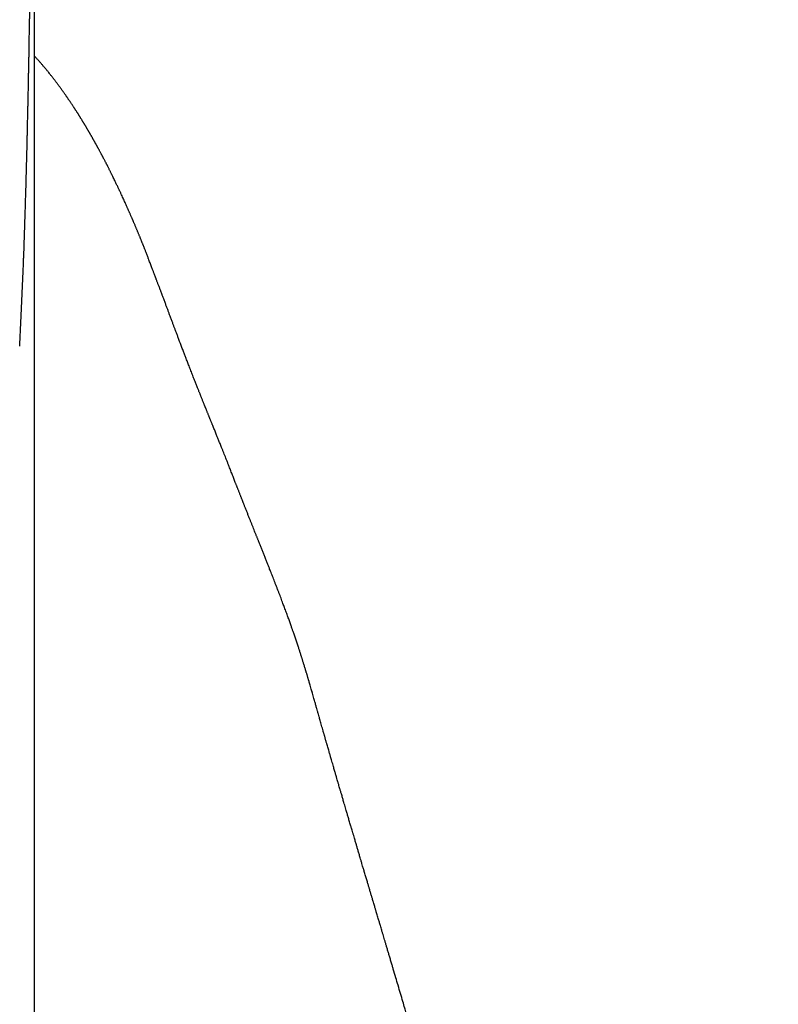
# Model space of a CAD drawing. Header units: millimetres. Extents: x 8 to 763, y 12 to 560.
# Tile 21 of 24: x 410 to 420, y 526 to 539. Entities that reach past the tile are written whole.
import ezdxf

# ---------------------------------------------------------------- set-up
doc = ezdxf.new("R2010")
doc.units = ezdxf.units.MM

msp = doc.modelspace()

# ---------------------------------------------------------------- linework, layer by layer
at = {"color": 7, "linetype": 'Continuous', "lineweight": 30}
for p, q in [((410.07, 535.934), (410.07, 535.912)), ((411.682, 535.914), (411.683, 535.911)), ((410.209, 469.811), (410.209, 532)), ((413.803, 530.305), (413.806, 530.292)), ((414.002, 529.608), (414.004, 529.602))]:
    msp.add_line(p, q, dxfattribs=at)
for points, knots in [([(410.072, 535.934), (410.073, 535.972), (410.076, 536.048), (410.08, 536.159), (410.083, 536.263), (410.086, 536.358), (410.089, 536.443), (410.091, 536.516), (410.093, 536.58), (410.095, 536.635), (410.096, 536.681), (410.097, 536.72), (410.098, 536.749), (410.099, 536.771), (410.099, 536.785), (410.1, 536.797), (410.1, 536.811), (410.101, 536.832), (410.101, 536.86), (410.102, 536.894), (410.104, 536.952), (410.106, 537.029), (410.108, 537.119), (410.111, 537.202), (410.113, 537.282), (410.115, 537.363), (410.117, 537.44), (410.118, 537.512), (410.12, 537.576), (410.121, 537.638), (410.122, 537.69), (410.123, 537.731), (410.124, 537.762), (410.125, 537.788), (410.125, 537.818), (410.126, 537.855), (410.127, 537.903), (410.128, 537.955), (410.129, 538.01), (410.131, 538.069), (410.132, 538.129), (410.133, 538.189), (410.134, 538.248), (410.135, 538.304), (410.136, 538.361), (410.137, 538.416), (410.138, 538.465), (410.139, 538.506), (410.14, 538.537), (410.14, 538.565), (410.141, 538.595), (410.141, 538.632), (410.142, 538.683), (410.143, 538.744), (410.144, 538.811), (410.146, 538.878), (410.147, 538.944), (410.148, 539.007), (410.149, 539.064), (410.149, 539.114), (410.15, 539.154), (410.15, 539.189), (410.151, 539.222), (410.152, 539.26), (410.152, 539.303), (410.153, 539.349), (410.153, 539.391), (410.154, 539.425), (410.154, 539.453), (410.155, 539.479), (410.155, 539.508), (410.156, 539.543), (410.156, 539.584), (410.157, 539.629), (410.157, 539.671), (410.158, 539.707), (410.158, 539.733), (410.158, 539.756), (410.159, 539.779), (410.159, 539.802), (410.159, 539.828), (410.16, 539.865), (410.16, 539.914), (410.161, 539.975), (410.162, 540.032), (410.162, 540.084), (410.163, 540.13), (410.163, 540.173), (410.164, 540.211), (410.164, 540.244), (410.165, 540.278), (410.165, 540.316), (410.166, 540.359), (410.166, 540.406), (410.167, 540.453), (410.167, 540.495), (410.167, 540.531), (410.168, 540.567), (410.168, 540.608), (410.169, 540.657), (410.169, 540.711), (410.17, 540.766), (410.17, 540.818), (410.171, 540.864), (410.171, 540.905), (410.172, 540.94), (410.172, 540.971), (410.172, 541), (410.173, 541.031), (410.173, 541.066), (410.173, 541.109), (410.174, 541.159), (410.174, 541.217), (410.175, 541.274), (410.175, 541.324), (410.176, 541.369), (410.176, 541.415), (410.177, 541.466), (410.177, 541.52), (410.178, 541.572), (410.178, 541.619), (410.178, 541.662), (410.179, 541.702), (410.179, 541.744), (410.18, 541.788), (410.18, 541.832), (410.18, 541.875), (410.181, 541.914), (410.181, 541.952), (410.181, 541.992), (410.182, 542.032), (410.182, 542.074), (410.182, 542.114), (410.183, 542.155), (410.183, 542.201), (410.184, 542.255), (410.184, 542.313), (410.185, 542.37), (410.185, 542.429), (410.186, 542.499), (410.186, 542.577), (410.187, 542.658), (410.188, 542.732), (410.188, 542.801), (410.189, 542.866), (410.189, 542.93), (410.19, 542.997), (410.19, 543.062), (410.191, 543.123), (410.191, 543.176), (410.192, 543.224), (410.192, 543.27), (410.192, 543.319), (410.193, 543.369), (410.193, 543.419), (410.193, 543.463), (410.194, 543.503), (410.194, 543.538), (410.194, 543.57), (410.194, 543.605), (410.195, 543.647), (410.195, 543.695), (410.195, 543.745), (410.195, 543.793), (410.196, 543.837), (410.196, 543.878), (410.196, 543.919), (410.196, 543.962), (410.197, 544.008), (410.197, 544.057), (410.197, 544.104), (410.197, 544.146), (410.198, 544.184), (410.198, 544.22), (410.198, 544.254), (410.198, 544.291), (410.198, 544.334), (410.198, 544.383), (410.199, 544.436), (410.199, 544.49), (410.199, 544.543), (410.199, 544.594), (410.199, 544.642), (410.199, 544.689), (410.199, 544.736), (410.199, 544.784), (410.199, 544.832), (410.2, 544.879), (410.2, 544.92), (410.2, 544.955), (410.2, 544.988), (410.2, 545.022), (410.199, 545.059), (410.199, 545.095), (410.199, 545.131), (410.199, 545.16), (410.199, 545.185), (410.199, 545.206), (410.199, 545.229), (410.199, 545.255), (410.199, 545.283), (410.199, 545.315), (410.199, 545.345), (410.199, 545.371), (410.199, 545.392), (410.199, 545.409), (410.199, 545.425), (410.198, 545.444), (410.198, 545.469), (410.198, 545.498), (410.198, 545.529), (410.198, 545.56), (410.198, 545.591), (410.198, 545.618), (410.197, 545.639), (410.197, 545.653), (410.197, 545.662), (410.197, 545.667), (410.197, 545.668)], [0, 0, 0, 0, 0.009969, 0.02002, 0.029241, 0.037631, 0.045188, 0.05155, 0.057171, 0.062048, 0.066183, 0.069575, 0.072222, 0.074126, 0.075285, 0.075984, 0.077225, 0.079056, 0.081495, 0.084542, 0.088173, 0.096784, 0.104745, 0.112055, 0.118794, 0.125901, 0.133646, 0.139107, 0.144848, 0.150625, 0.155567, 0.15881, 0.161488, 0.163606, 0.165781, 0.169353, 0.173656, 0.17828, 0.183188, 0.18838, 0.193826, 0.199311, 0.204334, 0.209353, 0.214367, 0.219376, 0.223938, 0.227679, 0.230227, 0.232302, 0.234907, 0.238251, 0.242337, 0.248473, 0.254493, 0.26032, 0.266349, 0.272115, 0.277242, 0.281633, 0.285475, 0.287944, 0.290751, 0.294134, 0.2981, 0.302552, 0.306475, 0.309607, 0.311948, 0.314019, 0.316638, 0.319819, 0.32347, 0.327573, 0.331984, 0.334895, 0.337202, 0.339104, 0.341109, 0.343241, 0.345528, 0.348047, 0.353261, 0.358836, 0.364558, 0.36886, 0.37306, 0.377081, 0.380481, 0.383239, 0.3862, 0.389679, 0.393633, 0.398044, 0.402651, 0.406429, 0.409469, 0.412621, 0.416164, 0.42084, 0.426081, 0.431174, 0.435966, 0.440373, 0.444038, 0.447297, 0.450124, 0.452532, 0.455274, 0.458703, 0.462263, 0.467278, 0.472848, 0.478421, 0.483178, 0.486973, 0.490989, 0.496066, 0.501334, 0.506376, 0.510876, 0.514649, 0.518527, 0.522328, 0.526639, 0.53111, 0.535121, 0.538799, 0.542546, 0.546197, 0.550112, 0.554309, 0.558395, 0.561818, 0.566295, 0.571924, 0.577836, 0.583197, 0.588888, 0.595464, 0.604337, 0.612602, 0.620228, 0.627358, 0.634069, 0.640648, 0.647587, 0.655396, 0.661425, 0.667331, 0.67251, 0.677203, 0.68259, 0.688807, 0.694218, 0.699309, 0.703841, 0.707812, 0.711281, 0.714997, 0.720081, 0.725848, 0.731966, 0.737703, 0.743033, 0.747871, 0.752733, 0.757993, 0.763651, 0.769994, 0.776003, 0.781386, 0.786143, 0.790592, 0.794997, 0.799504, 0.805174, 0.811643, 0.818911, 0.826413, 0.833416, 0.840638, 0.847234, 0.853496, 0.860034, 0.866868, 0.873905, 0.880645, 0.887008, 0.891442, 0.896122, 0.901147, 0.906517, 0.912183, 0.917481, 0.922199, 0.9255, 0.928495, 0.931816, 0.935652, 0.940003, 0.944871, 0.949919, 0.9538, 0.957055, 0.959686, 0.961853, 0.964462, 0.968707, 0.97334, 0.978203, 0.983479, 0.988186, 0.992961, 0.996847, 0.998782, 0.999674, 1, 1, 1, 1]), ([(410.209, 535.448), (410.209, 535.65), (410.209, 536.052), (410.209, 536.642), (410.209, 537.221), (410.209, 537.789), (410.209, 538.346), (410.209, 538.882), (410.209, 539.396), (410.209, 539.891), (410.209, 540.375), (410.209, 540.849), (410.209, 541.312), (410.209, 541.765), (410.209, 542.208), (410.209, 542.64), (410.209, 543.062), (410.209, 543.47), (410.209, 543.865), (410.209, 544.247), (410.209, 544.616), (410.209, 544.851), (410.209, 544.967)], [0, 0, 0, 0, 0.052342, 0.104686, 0.157032, 0.209379, 0.261727, 0.314077, 0.363435, 0.412793, 0.462152, 0.511511, 0.560869, 0.610228, 0.659586, 0.708945, 0.758303, 0.807662, 0.856139, 0.904618, 0.953097, 1, 1, 1, 1]), ([(411.685, 535.915), (411.685, 535.916), (411.682, 535.924), (411.675, 535.94), (411.667, 535.963), (411.658, 535.983), (411.651, 536.002), (411.644, 536.019), (411.638, 536.034), (411.633, 536.048), (411.628, 536.059), (411.624, 536.07), (411.62, 536.08), (411.616, 536.089), (411.612, 536.099), (411.608, 536.11), (411.603, 536.121), (411.599, 536.133), (411.594, 536.144), (411.589, 536.157), (411.583, 536.17), (411.578, 536.184), (411.572, 536.198), (411.566, 536.213), (411.56, 536.226), (411.555, 536.239), (411.549, 536.252), (411.544, 536.265), (411.538, 536.279), (411.532, 536.293), (411.526, 536.307), (411.52, 536.323), (411.513, 536.339), (411.507, 536.354), (411.5, 536.369), (411.495, 536.381), (411.49, 536.393), (411.485, 536.404), (411.481, 536.414), (411.476, 536.426), (411.47, 536.438), (411.464, 536.452), (411.458, 536.467), (411.452, 536.481), (411.445, 536.496), (411.439, 536.509), (411.434, 536.523), (411.428, 536.535), (411.422, 536.548), (411.416, 536.561), (411.41, 536.575), (411.401, 536.595), (411.39, 536.619), (411.378, 536.648), (411.365, 536.676), (411.352, 536.705), (411.34, 536.729), (411.331, 536.75), (411.324, 536.765), (411.317, 536.78), (411.31, 536.793), (411.304, 536.806), (411.298, 536.819), (411.292, 536.833), (411.284, 536.849), (411.275, 536.867), (411.266, 536.887), (411.256, 536.908), (411.244, 536.932), (411.232, 536.957), (411.222, 536.977), (411.214, 536.994), (411.207, 537.007), (411.201, 537.02), (411.194, 537.034), (411.187, 537.048), (411.18, 537.061), (411.174, 537.074), (411.168, 537.087), (411.162, 537.098), (411.157, 537.107), (411.153, 537.116), (411.149, 537.124), (411.144, 537.132), (411.14, 537.141), (411.134, 537.151), (411.128, 537.164), (411.121, 537.177), (411.114, 537.191), (411.107, 537.203), (411.102, 537.214), (411.097, 537.223), (411.093, 537.231), (411.088, 537.24), (411.083, 537.25), (411.076, 537.262), (411.069, 537.275), (411.062, 537.289), (411.055, 537.303), (411.048, 537.315), (411.042, 537.326), (411.037, 537.335), (411.033, 537.343), (411.029, 537.35), (411.024, 537.358), (411.019, 537.367), (411.014, 537.377), (411.008, 537.388), (411.002, 537.398), (410.996, 537.409), (410.991, 537.419), (410.986, 537.428), (410.981, 537.437), (410.977, 537.444), (410.972, 537.452), (410.968, 537.46), (410.963, 537.469), (410.957, 537.479), (410.951, 537.49), (410.944, 537.501), (410.938, 537.512), (410.932, 537.522), (410.927, 537.531), (410.922, 537.539), (410.918, 537.547), (410.914, 537.554), (410.91, 537.561), (410.905, 537.569), (410.901, 537.576), (410.896, 537.585), (410.89, 537.594), (410.885, 537.603), (410.879, 537.613), (410.874, 537.622), (410.869, 537.63), (410.864, 537.638), (410.86, 537.645), (410.856, 537.651), (410.852, 537.658), (410.847, 537.666), (410.842, 537.674), (410.836, 537.684), (410.83, 537.694), (410.823, 537.706), (410.816, 537.717), (410.809, 537.728), (410.803, 537.738), (410.797, 537.748), (410.792, 537.756), (410.787, 537.764), (410.782, 537.772), (410.776, 537.781), (410.77, 537.79), (410.764, 537.8), (410.758, 537.81), (410.752, 537.819), (410.746, 537.827), (410.742, 537.835), (410.737, 537.842), (410.733, 537.848), (410.728, 537.855), (410.722, 537.864), (410.715, 537.875), (410.707, 537.888), (410.697, 537.903), (410.686, 537.919), (410.676, 537.934), (410.666, 537.949), (410.657, 537.962), (410.649, 537.974), (410.643, 537.983), (410.636, 537.992), (410.63, 538.001), (410.625, 538.009), (410.619, 538.018), (410.612, 538.028), (410.604, 538.039), (410.595, 538.052), (410.585, 538.065), (410.575, 538.079), (410.566, 538.093), (410.556, 538.106), (410.547, 538.118), (410.538, 538.13), (410.53, 538.141), (410.522, 538.152), (410.513, 538.164), (410.504, 538.177), (410.493, 538.191), (410.483, 538.204), (410.472, 538.218), (410.461, 538.233), (410.449, 538.248), (410.436, 538.265), (410.423, 538.281), (410.41, 538.298), (410.396, 538.316), (410.383, 538.332), (410.371, 538.346), (410.361, 538.358), (410.352, 538.369), (410.342, 538.381), (410.331, 538.394), (410.319, 538.409), (410.306, 538.423), (410.293, 538.438), (410.276, 538.459), (410.253, 538.485), (410.229, 538.511), (410.214, 538.527), (410.209, 538.533)], [0, 0, 0, 0, 0.000539, 0.007808, 0.014562, 0.020802, 0.026527, 0.031739, 0.036241, 0.040273, 0.043835, 0.046928, 0.049774, 0.052541, 0.055229, 0.058796, 0.062215, 0.065569, 0.069267, 0.072906, 0.076863, 0.081137, 0.085665, 0.090065, 0.094276, 0.098295, 0.102125, 0.106268, 0.110315, 0.1146, 0.119132, 0.123914, 0.128944, 0.134092, 0.13849, 0.142538, 0.146239, 0.14959, 0.152742, 0.156157, 0.16022, 0.164634, 0.169399, 0.174243, 0.178841, 0.183192, 0.187297, 0.191528, 0.195511, 0.199737, 0.20433, 0.209291, 0.218836, 0.228263, 0.237456, 0.24688, 0.256738, 0.261922, 0.267136, 0.272095, 0.276778, 0.281184, 0.285314, 0.289437, 0.295428, 0.301791, 0.308487, 0.315212, 0.324129, 0.332904, 0.341175, 0.345793, 0.350275, 0.355027, 0.360132, 0.36474, 0.369603, 0.37445, 0.37886, 0.382827, 0.386352, 0.389271, 0.392008, 0.39498, 0.398199, 0.401665, 0.406344, 0.411409, 0.416638, 0.421483, 0.425001, 0.428266, 0.431278, 0.434239, 0.438164, 0.442576, 0.447473, 0.452851, 0.458131, 0.462925, 0.467232, 0.470276, 0.473023, 0.475836, 0.478949, 0.482362, 0.486075, 0.490087, 0.494378, 0.498525, 0.502372, 0.505919, 0.509166, 0.512113, 0.514817, 0.518034, 0.521614, 0.525556, 0.529862, 0.534528, 0.538729, 0.54263, 0.546231, 0.549532, 0.552533, 0.555254, 0.558109, 0.56099, 0.564123, 0.567508, 0.571145, 0.575034, 0.578923, 0.58256, 0.585945, 0.589078, 0.591959, 0.594588, 0.597064, 0.600265, 0.603816, 0.607718, 0.611969, 0.61694, 0.621829, 0.626396, 0.630643, 0.634568, 0.638188, 0.641199, 0.644562, 0.648276, 0.652342, 0.656692, 0.660843, 0.664697, 0.668256, 0.671518, 0.674485, 0.677156, 0.67978, 0.684167, 0.688877, 0.693911, 0.701069, 0.708017, 0.714725, 0.721283, 0.72791, 0.732291, 0.736701, 0.740913, 0.744796, 0.74835, 0.751724, 0.75661, 0.761888, 0.767559, 0.773616, 0.780056, 0.786878, 0.792507, 0.798362, 0.80408, 0.809485, 0.814576, 0.819354, 0.826083, 0.832608, 0.839133, 0.845712, 0.852722, 0.860236, 0.868253, 0.87644, 0.884778, 0.893265, 0.901833, 0.908205, 0.914163, 0.919707, 0.924837, 0.93189, 0.93899, 0.946138, 0.953436, 0.961082, 0.976285, 0.991578, 1, 1, 1, 1]), ([(410.019, 534.774), (410.025, 534.897), (410.037, 535.148), (410.054, 535.527), (410.065, 535.783), (410.07, 535.912)], [0, 0, 0, 0, 0.325743, 0.661157, 1, 1, 1, 1]), ([(413.805, 530.298), (413.802, 530.309), (413.796, 530.331), (413.787, 530.363), (413.778, 530.392), (413.771, 530.417), (413.765, 530.437), (413.76, 530.453), (413.757, 530.466), (413.754, 530.476), (413.751, 530.486), (413.748, 530.496), (413.744, 530.509), (413.74, 530.523), (413.735, 530.538), (413.73, 530.556), (413.724, 530.576), (413.717, 530.597), (413.711, 530.619), (413.705, 530.639), (413.698, 530.659), (413.693, 530.678), (413.687, 530.696), (413.682, 530.712), (413.677, 530.727), (413.672, 530.744), (413.666, 530.761), (413.66, 530.781), (413.654, 530.801), (413.647, 530.821), (413.641, 530.841), (413.634, 530.863), (413.626, 530.885), (413.618, 530.91), (413.609, 530.935), (413.601, 530.962), (413.591, 530.989), (413.583, 531.015), (413.574, 531.04), (413.566, 531.062), (413.559, 531.083), (413.553, 531.102), (413.546, 531.12), (413.536, 531.148), (413.522, 531.188), (413.507, 531.23), (413.494, 531.265), (413.484, 531.294), (413.473, 531.323), (413.462, 531.354), (413.451, 531.383), (413.44, 531.412), (413.429, 531.442), (413.417, 531.473), (413.405, 531.507), (413.392, 531.541), (413.378, 531.576), (413.364, 531.613), (413.35, 531.65), (413.335, 531.687), (413.321, 531.723), (413.308, 531.757), (413.295, 531.79), (413.282, 531.823), (413.27, 531.854), (413.259, 531.881), (413.25, 531.905), (413.242, 531.924), (413.235, 531.944), (413.226, 531.965), (413.218, 531.987), (413.209, 532.009), (413.199, 532.033), (413.188, 532.062), (413.173, 532.099), (413.159, 532.135), (413.147, 532.164), (413.138, 532.186), (413.131, 532.204), (413.125, 532.219), (413.121, 532.23), (413.116, 532.241), (413.111, 532.254), (413.106, 532.267), (413.1, 532.281), (413.094, 532.296), (413.088, 532.311), (413.079, 532.333), (413.068, 532.36), (413.055, 532.393), (413.042, 532.426), (413.029, 532.46), (413.015, 532.494), (413.003, 532.524), (412.993, 532.549), (412.985, 532.569), (412.977, 532.59), (412.969, 532.61), (412.961, 532.631), (412.953, 532.651), (412.945, 532.671), (412.937, 532.69), (412.93, 532.708), (412.924, 532.723), (412.919, 532.737), (412.914, 532.75), (412.909, 532.762), (412.905, 532.773), (412.9, 532.786), (412.894, 532.799), (412.889, 532.814), (412.883, 532.829), (412.876, 532.845), (412.87, 532.862), (412.863, 532.879), (412.857, 532.896), (412.85, 532.912), (412.844, 532.928), (412.839, 532.942), (412.833, 532.955), (412.828, 532.968), (412.823, 532.982), (412.816, 532.999), (412.808, 533.019), (412.799, 533.044), (412.788, 533.071), (412.778, 533.098), (412.766, 533.127), (412.756, 533.155), (412.744, 533.183), (412.732, 533.216), (412.718, 533.251), (412.703, 533.288), (412.69, 533.322), (412.677, 533.356), (412.663, 533.39), (412.649, 533.424), (412.637, 533.456), (412.625, 533.484), (412.615, 533.509), (412.605, 533.534), (412.596, 533.557), (412.587, 533.579), (412.579, 533.599), (412.57, 533.621), (412.561, 533.644), (412.551, 533.669), (412.541, 533.694), (412.531, 533.718), (412.522, 533.74), (412.514, 533.759), (412.508, 533.774), (412.502, 533.79), (412.496, 533.805), (412.49, 533.819), (412.485, 533.831), (412.48, 533.843), (412.476, 533.855), (412.471, 533.866), (412.466, 533.879), (412.46, 533.894), (412.453, 533.91), (412.447, 533.925), (412.441, 533.94), (412.436, 533.953), (412.432, 533.963), (412.428, 533.971), (412.425, 533.979), (412.423, 533.986), (412.419, 533.994), (412.415, 534.004), (412.411, 534.015), (412.405, 534.029), (412.399, 534.043), (412.393, 534.059), (412.386, 534.076), (412.38, 534.093), (412.373, 534.108), (412.368, 534.122), (412.363, 534.135), (412.358, 534.148), (412.352, 534.162), (412.345, 534.178), (412.339, 534.196), (412.331, 534.214), (412.323, 534.234), (412.315, 534.256), (412.306, 534.279), (412.296, 534.303), (412.285, 534.331), (412.273, 534.361), (412.261, 534.392), (412.249, 534.423), (412.237, 534.454), (412.225, 534.485), (412.214, 534.515), (412.203, 534.542), (412.193, 534.569), (412.182, 534.596), (412.173, 534.622), (412.163, 534.646), (412.155, 534.668), (412.146, 534.692), (412.136, 534.717), (412.126, 534.743), (412.116, 534.769), (412.106, 534.795), (412.096, 534.821), (412.087, 534.846), (412.078, 534.87), (412.07, 534.891), (412.062, 534.912), (412.054, 534.933), (412.046, 534.953), (412.039, 534.973), (412.032, 534.992), (412.025, 535.01), (412.018, 535.027), (412.012, 535.045), (412.005, 535.063), (411.998, 535.082), (411.99, 535.103), (411.982, 535.125), (411.973, 535.147), (411.963, 535.175), (411.951, 535.208), (411.937, 535.246), (411.922, 535.285), (411.909, 535.32), (411.898, 535.349), (411.889, 535.372), (411.881, 535.394), (411.874, 535.414), (411.868, 535.43), (411.863, 535.442), (411.859, 535.453), (411.855, 535.464), (411.85, 535.476), (411.846, 535.489), (411.84, 535.505), (411.833, 535.523), (411.825, 535.543), (411.818, 535.563), (411.811, 535.581), (411.804, 535.598), (411.798, 535.614), (411.792, 535.63), (411.787, 535.642), (411.784, 535.653), (411.78, 535.661), (411.777, 535.67), (411.773, 535.681), (411.768, 535.693), (411.763, 535.707), (411.757, 535.722), (411.751, 535.739), (411.743, 535.758), (411.736, 535.778), (411.727, 535.801), (411.718, 535.825), (411.708, 535.851), (411.697, 535.878), (411.689, 535.898), (411.685, 535.909), (411.684, 535.911)], [0, 0, 0, 0, 0.0031961, 0.0069159, 0.0102639, 0.0132413, 0.0158345, 0.0179975, 0.0197272, 0.0207886, 0.0219266, 0.0233336, 0.0250093, 0.0269538, 0.0290158, 0.0309688, 0.034119, 0.0369287, 0.0396792, 0.0427008, 0.0452654, 0.0479369, 0.0503797, 0.0525423, 0.0546637, 0.0568265, 0.0592964, 0.0620734, 0.0649754, 0.0678206, 0.070609, 0.0733414, 0.0767836, 0.0802843, 0.0838434, 0.0875638, 0.0915425, 0.0953182, 0.098856, 0.1020925, 0.1050277, 0.1076903, 0.1103062, 0.1129235, 0.1201303, 0.1274323, 0.1313799, 0.1356469, 0.1401121, 0.1446117, 0.1491084, 0.1533902, 0.1574239, 0.1624651, 0.1675732, 0.1727846, 0.1781191, 0.1836584, 0.1894601, 0.1954454, 0.2008386, 0.2061193, 0.2113064, 0.2164088, 0.2214121, 0.226115, 0.2294025, 0.2324845, 0.2355477, 0.2388535, 0.2424037, 0.2461177, 0.2498715, 0.2536638, 0.2604553, 0.2674825, 0.2712613, 0.2749135, 0.2781591, 0.2801676, 0.28198, 0.2837965, 0.2858092, 0.2880181, 0.2903787, 0.2929212, 0.2954763, 0.2979731, 0.3036834, 0.3090998, 0.3146129, 0.3203286, 0.326198, 0.332028, 0.3354358, 0.3388236, 0.3423435, 0.3461174, 0.3495188, 0.3531032, 0.3566422, 0.3599184, 0.3629318, 0.3656823, 0.3680347, 0.3701703, 0.3722412, 0.3742839, 0.3762982, 0.3787763, 0.3812106, 0.3838482, 0.3868986, 0.3895849, 0.3925263, 0.3955512, 0.3983395, 0.4010765, 0.4035288, 0.4057654, 0.4080377, 0.4103688, 0.4127611, 0.4167199, 0.4209453, 0.4254371, 0.4303718, 0.4352049, 0.439935, 0.4447071, 0.4497651, 0.4565405, 0.462792, 0.4683508, 0.4738629, 0.479525, 0.4853379, 0.4913464, 0.4953975, 0.4995826, 0.5038065, 0.507765, 0.5114351, 0.5148749, 0.5184514, 0.5226177, 0.5269696, 0.5313387, 0.5357144, 0.5401007, 0.5428516, 0.54561, 0.5483758, 0.551099, 0.5536141, 0.5559079, 0.5579805, 0.5600145, 0.5621254, 0.5645146, 0.5671821, 0.570128, 0.5731863, 0.5759355, 0.578355, 0.5801157, 0.5816485, 0.582955, 0.5842831, 0.5858068, 0.5875262, 0.5898039, 0.5923533, 0.5951744, 0.5982134, 0.6016703, 0.6048767, 0.6078327, 0.6105384, 0.6129937, 0.6152585, 0.6181607, 0.6213282, 0.6247609, 0.6284545, 0.6321658, 0.636839, 0.6413002, 0.6455827, 0.6517059, 0.6577706, 0.6638597, 0.6701275, 0.6765774, 0.6831141, 0.6889943, 0.6945599, 0.6999051, 0.7055003, 0.71141, 0.7158274, 0.7204885, 0.7254264, 0.730641, 0.7361325, 0.7418436, 0.7473456, 0.7530548, 0.7584049, 0.7633958, 0.7680275, 0.7723, 0.7768971, 0.7813245, 0.7855884, 0.7896889, 0.7936259, 0.7974047, 0.8013481, 0.8052737, 0.8094968, 0.8140173, 0.8188354, 0.8239329, 0.8291942, 0.8373554, 0.8458396, 0.8546471, 0.8637764, 0.8693938, 0.8746407, 0.8795169, 0.8840224, 0.8881572, 0.8904374, 0.8927507, 0.8952716, 0.8980003, 0.9009367, 0.9040809, 0.9090991, 0.9137747, 0.9181029, 0.9223545, 0.926278, 0.9300394, 0.9336455, 0.9370963, 0.9389609, 0.9407805, 0.9428337, 0.9452943, 0.9481623, 0.9513757, 0.9549824, 0.9589822, 0.9633754, 0.9682638, 0.973562, 0.9792701, 0.9853882, 0.9919166, 0.9988553, 1, 1, 1, 1]), ([(410.209, 532), (410.209, 532.52), (410.21, 533.669), (410.209, 534.818), (410.209, 535.448)], [0, 0, 0, 0, 0.452433, 1, 1, 1, 1]), ([(414.004, 529.602), (414.003, 529.606), (413.999, 529.617), (413.994, 529.634), (413.989, 529.653), (413.983, 529.672), (413.978, 529.69), (413.973, 529.708), (413.969, 529.724), (413.965, 529.738), (413.961, 529.751), (413.956, 529.767), (413.949, 529.791), (413.941, 529.822), (413.931, 529.856), (413.922, 529.889), (413.913, 529.92), (413.906, 529.946), (413.898, 529.973), (413.889, 530.005), (413.879, 530.041), (413.87, 530.073), (413.862, 530.098), (413.856, 530.12), (413.85, 530.142), (413.843, 530.166), (413.835, 530.194), (413.826, 530.225), (413.817, 530.259), (413.809, 530.286), (413.805, 530.3), (413.804, 530.305)], [0, 0, 0, 0, 0.014729, 0.039644, 0.068385, 0.105281, 0.147093, 0.187073, 0.223923, 0.257642, 0.286804, 0.317781, 0.353329, 0.399258, 0.44599, 0.48737, 0.523341, 0.553719, 0.581928, 0.620649, 0.669734, 0.707362, 0.737372, 0.762587, 0.790309, 0.82092, 0.855328, 0.894799, 0.941161, 0.980924, 1, 1, 1, 1]), ([(419.849, 496.352), (419.848, 496.357), (419.843, 496.585), (419.832, 497.036), (419.814, 497.707), (419.791, 498.379), (419.769, 498.917), (419.751, 499.319), (419.738, 499.589), (419.724, 499.865), (419.708, 500.162), (419.69, 500.482), (419.67, 500.824), (419.648, 501.178), (419.624, 501.542), (419.598, 501.916), (419.57, 502.301), (419.539, 502.697), (419.506, 503.109), (419.469, 503.54), (419.429, 503.988), (419.386, 504.447), (419.34, 504.918), (419.29, 505.401), (419.243, 505.846), (419.198, 506.247), (419.157, 506.598), (419.117, 506.942), (419.076, 507.277), (419.035, 507.604), (418.992, 507.941), (418.947, 508.286), (418.899, 508.639), (418.852, 508.98), (418.805, 509.311), (418.758, 509.633), (418.712, 509.945), (418.667, 510.244), (418.623, 510.532), (418.579, 510.807), (418.537, 511.071), (418.502, 511.287), (418.474, 511.46), (418.453, 511.591), (418.432, 511.715), (418.413, 511.829), (418.395, 511.931), (418.38, 512.023), (418.368, 512.092), (418.36, 512.141), (418.354, 512.175), (418.349, 512.205), (418.344, 512.232), (418.34, 512.258), (418.336, 512.282), (418.331, 512.311), (418.325, 512.344), (418.318, 512.382), (418.311, 512.423), (418.303, 512.467), (418.295, 512.515), (418.284, 512.579), (418.269, 512.664), (418.25, 512.77), (418.23, 512.883), (418.209, 512.998), (418.183, 513.148), (418.15, 513.327), (418.116, 513.509), (418.089, 513.659), (418.065, 513.783), (418.041, 513.913), (418.015, 514.051), (417.987, 514.196), (417.964, 514.319), (417.944, 514.418), (417.931, 514.489), (417.918, 514.555), (417.907, 514.613), (417.897, 514.661), (417.89, 514.698), (417.885, 514.725), (417.881, 514.744), (417.877, 514.763), (417.873, 514.784), (417.867, 514.811), (417.858, 514.858), (417.845, 514.926), (417.827, 515.014), (417.808, 515.108), (417.788, 515.208), (417.762, 515.339), (417.729, 515.499), (417.691, 515.685), (417.659, 515.838), (417.634, 515.958), (417.616, 516.045), (417.598, 516.13), (417.581, 516.211), (417.566, 516.28), (417.555, 516.337), (417.545, 516.382), (417.537, 516.42), (417.529, 516.455), (417.521, 516.492), (417.512, 516.536), (417.5, 516.59), (417.484, 516.667), (417.463, 516.765), (417.438, 516.878), (417.413, 516.991), (417.392, 517.09), (417.373, 517.176), (417.357, 517.247), (417.342, 517.314), (417.329, 517.373), (417.318, 517.422), (417.309, 517.46), (417.303, 517.488), (417.298, 517.509), (417.293, 517.533), (417.286, 517.562), (417.278, 517.601), (417.252, 517.714), (417.21, 517.9), (417.165, 518.096), (417.133, 518.236), (417.115, 518.315), (417.096, 518.394), (417.078, 518.47), (417.063, 518.537), (417.05, 518.593), (417.039, 518.639), (417.029, 518.681), (417.019, 518.724), (417.008, 518.769), (416.997, 518.817), (416.985, 518.868), (416.971, 518.924), (416.956, 518.987), (416.94, 519.057), (416.924, 519.123), (416.91, 519.18), (416.9, 519.222), (416.892, 519.256), (416.885, 519.284), (416.88, 519.307), (416.873, 519.332), (416.865, 519.365), (416.855, 519.407), (416.843, 519.456), (416.827, 519.524), (416.807, 519.606), (416.785, 519.697), (416.764, 519.78), (416.747, 519.851), (416.732, 519.911), (416.719, 519.961), (416.708, 520.006), (416.698, 520.047), (416.688, 520.086), (416.677, 520.13), (416.664, 520.182), (416.65, 520.241), (416.634, 520.305), (416.617, 520.371), (416.6, 520.439), (416.584, 520.503), (416.568, 520.563), (416.554, 520.619), (416.54, 520.675), (416.525, 520.733), (416.51, 520.791), (416.496, 520.846), (416.484, 520.896), (416.471, 520.946), (416.456, 521.002), (416.442, 521.058), (416.428, 521.112), (416.416, 521.158), (416.405, 521.199), (416.397, 521.231), (416.39, 521.26), (416.382, 521.29), (416.372, 521.326), (416.361, 521.37), (416.348, 521.42), (416.333, 521.478), (416.316, 521.54), (416.299, 521.608), (416.281, 521.673), (416.266, 521.732), (416.252, 521.783), (416.24, 521.83), (416.228, 521.875), (416.216, 521.92), (416.204, 521.966), (416.189, 522.022), (416.172, 522.085), (416.154, 522.153), (416.137, 522.217), (416.119, 522.283), (416.1, 522.353), (416.079, 522.43), (416.057, 522.512), (416.035, 522.593), (416.014, 522.67), (415.996, 522.738), (415.979, 522.799), (415.964, 522.852), (415.95, 522.906), (415.935, 522.961), (415.918, 523.02), (415.902, 523.08), (415.886, 523.136), (415.873, 523.185), (415.861, 523.229), (415.85, 523.269), (415.837, 523.313), (415.823, 523.363), (415.806, 523.425), (415.787, 523.494), (415.769, 523.559), (415.752, 523.618), (415.739, 523.666), (415.727, 523.71), (415.716, 523.749), (415.705, 523.785), (415.694, 523.824), (415.682, 523.87), (415.668, 523.919), (415.654, 523.966), (415.642, 524.009), (415.63, 524.052), (415.618, 524.096), (415.603, 524.147), (415.589, 524.196), (415.575, 524.248), (415.559, 524.302), (415.543, 524.359), (415.527, 524.415), (415.512, 524.468), (415.496, 524.522), (415.481, 524.577), (415.465, 524.63), (415.452, 524.677), (415.439, 524.72), (415.427, 524.762), (415.415, 524.805), (415.402, 524.849), (415.389, 524.896), (415.376, 524.941), (415.363, 524.984), (415.352, 525.022), (415.342, 525.059), (415.333, 525.09), (415.325, 525.117), (415.316, 525.146), (415.306, 525.182), (415.294, 525.224), (415.281, 525.268), (415.269, 525.308), (415.259, 525.344), (415.25, 525.375), (415.242, 525.403), (415.233, 525.431), (415.224, 525.465), (415.213, 525.502), (415.201, 525.541), (415.19, 525.578), (415.18, 525.615), (415.169, 525.651), (415.158, 525.688), (415.148, 525.724), (415.138, 525.758), (415.126, 525.798), (415.111, 525.85), (415.092, 525.915), (415.071, 525.985), (415.05, 526.056), (415.029, 526.127), (415.007, 526.202), (414.982, 526.287), (414.953, 526.385), (414.923, 526.488), (414.891, 526.593), (414.867, 526.677), (414.847, 526.743), (414.833, 526.791), (414.818, 526.84), (414.804, 526.889), (414.79, 526.935), (414.777, 526.979), (414.764, 527.021), (414.753, 527.06), (414.742, 527.096), (414.732, 527.131), (414.721, 527.167), (414.711, 527.201), (414.701, 527.234), (414.693, 527.262), (414.685, 527.287), (414.679, 527.309), (414.672, 527.332), (414.664, 527.359), (414.655, 527.388), (414.647, 527.416), (414.64, 527.439), (414.635, 527.457), (414.63, 527.473), (414.625, 527.49), (414.618, 527.512), (414.611, 527.538), (414.601, 527.572), (414.589, 527.61), (414.577, 527.652), (414.564, 527.694), (414.552, 527.736), (414.539, 527.778), (414.527, 527.821), (414.512, 527.871), (414.499, 527.915), (414.488, 527.951), (414.481, 527.974), (414.476, 527.993), (414.47, 528.013), (414.462, 528.038), (414.453, 528.071), (414.442, 528.105), (414.433, 528.138), (414.424, 528.167), (414.414, 528.199), (414.403, 528.238), (414.39, 528.281), (414.38, 528.317), (414.371, 528.347), (414.364, 528.371), (414.355, 528.399), (414.346, 528.432), (414.336, 528.466), (414.326, 528.498), (414.319, 528.523), (414.312, 528.544), (414.306, 528.567), (414.298, 528.593), (414.29, 528.621), (414.282, 528.648), (414.275, 528.672), (414.268, 528.695), (414.261, 528.718), (414.254, 528.744), (414.245, 528.773), (414.235, 528.806), (414.225, 528.841), (414.216, 528.871), (414.209, 528.897), (414.202, 528.921), (414.195, 528.945), (414.186, 528.975), (414.176, 529.009), (414.165, 529.045), (414.157, 529.072), (414.152, 529.093), (414.147, 529.11), (414.141, 529.13), (414.133, 529.157), (414.124, 529.187), (414.116, 529.215), (414.109, 529.238), (414.102, 529.261), (414.095, 529.286), (414.087, 529.313), (414.079, 529.343), (414.069, 529.376), (414.06, 529.409), (414.051, 529.437), (414.045, 529.459), (414.04, 529.478), (414.034, 529.498), (414.027, 529.522), (414.019, 529.549), (414.011, 529.578), (414.005, 529.598), (414.002, 529.609)], [0, 0, 0, 0, 0.000405, 0.019289, 0.038187, 0.057158, 0.076202, 0.083704, 0.091263, 0.099039, 0.107046, 0.116427, 0.126106, 0.136084, 0.146362, 0.156939, 0.167816, 0.178993, 0.190469, 0.202813, 0.215487, 0.228491, 0.241824, 0.255488, 0.269482, 0.279629, 0.289619, 0.299372, 0.308888, 0.318168, 0.32721, 0.337564, 0.347589, 0.357284, 0.366651, 0.37587, 0.384747, 0.393281, 0.401473, 0.409322, 0.416829, 0.423993, 0.427856, 0.431611, 0.435195, 0.438457, 0.44139, 0.443993, 0.446267, 0.447306, 0.448259, 0.449124, 0.449903, 0.450596, 0.451282, 0.452026, 0.453021, 0.45412, 0.455298, 0.45656, 0.457908, 0.459342, 0.46211, 0.465153, 0.468458, 0.471789, 0.475052, 0.481268, 0.487224, 0.490649, 0.494157, 0.497879, 0.501817, 0.505971, 0.510341, 0.512428, 0.514542, 0.516456, 0.518102, 0.519482, 0.520594, 0.52128, 0.521801, 0.522271, 0.522892, 0.523666, 0.524596, 0.526937, 0.529465, 0.532168, 0.535047, 0.538101, 0.54346, 0.548821, 0.554159, 0.556669, 0.559173, 0.561673, 0.564062, 0.56617, 0.567643, 0.568937, 0.57005, 0.570984, 0.571954, 0.573219, 0.574779, 0.576634, 0.579924, 0.583204, 0.586451, 0.589666, 0.591791, 0.593901, 0.59588, 0.597584, 0.599012, 0.600165, 0.600877, 0.601419, 0.602015, 0.602874, 0.603995, 0.605377, 0.612682, 0.620149, 0.622475, 0.624783, 0.627072, 0.629337, 0.631401, 0.632908, 0.634221, 0.635387, 0.636618, 0.637941, 0.639356, 0.640784, 0.642403, 0.644239, 0.646292, 0.648561, 0.649984, 0.651227, 0.652239, 0.653019, 0.653599, 0.654267, 0.65526, 0.656477, 0.657917, 0.659563, 0.66244, 0.665094, 0.667526, 0.669735, 0.671341, 0.672804, 0.674125, 0.675303, 0.676373, 0.677629, 0.679166, 0.680959, 0.682765, 0.684828, 0.686823, 0.688736, 0.690502, 0.692112, 0.693671, 0.695455, 0.697223, 0.69884, 0.700281, 0.701662, 0.703301, 0.705218, 0.706662, 0.708105, 0.709307, 0.710262, 0.710972, 0.711867, 0.712942, 0.714197, 0.715741, 0.717452, 0.719319, 0.721343, 0.723464, 0.725174, 0.726635, 0.728011, 0.72936, 0.730685, 0.732057, 0.733514, 0.735655, 0.737744, 0.739634, 0.741461, 0.743639, 0.745956, 0.748503, 0.751021, 0.753279, 0.75554, 0.75719, 0.758826, 0.760435, 0.762061, 0.763864, 0.765828, 0.767538, 0.769039, 0.770347, 0.771571, 0.772734, 0.774351, 0.776273, 0.778428, 0.780753, 0.782301, 0.783854, 0.785232, 0.786424, 0.787449, 0.788654, 0.790077, 0.791705, 0.793242, 0.794564, 0.795688, 0.79728, 0.798778, 0.800447, 0.801924, 0.803685, 0.805607, 0.80736, 0.809003, 0.810684, 0.812524, 0.814247, 0.815747, 0.817082, 0.818429, 0.819807, 0.821246, 0.822755, 0.82438, 0.825611, 0.826912, 0.828147, 0.829163, 0.829962, 0.830835, 0.832017, 0.8335, 0.834984, 0.836333, 0.837519, 0.838537, 0.83939, 0.840303, 0.841411, 0.842724, 0.844039, 0.845243, 0.846533, 0.847727, 0.848962, 0.850243, 0.851427, 0.852416, 0.854288, 0.85677, 0.858997, 0.861512, 0.864078, 0.866419, 0.869348, 0.872964, 0.876769, 0.880266, 0.884238, 0.885783, 0.887483, 0.889445, 0.891181, 0.892795, 0.894581, 0.896028, 0.897462, 0.898834, 0.900096, 0.901361, 0.902825, 0.904013, 0.905079, 0.905999, 0.90678, 0.907629, 0.908637, 0.909807, 0.910974, 0.911825, 0.912489, 0.913003, 0.913653, 0.914496, 0.915532, 0.916637, 0.918461, 0.919913, 0.921564, 0.923323, 0.9248, 0.926475, 0.928465, 0.9306, 0.931748, 0.932665, 0.933351, 0.934067, 0.935065, 0.936344, 0.937916, 0.939232, 0.940305, 0.941366, 0.943145, 0.944927, 0.946598, 0.947553, 0.948496, 0.949601, 0.950933, 0.952494, 0.953839, 0.95484, 0.955577, 0.956473, 0.957591, 0.958839, 0.959945, 0.96091, 0.961858, 0.962811, 0.963805, 0.965019, 0.966474, 0.967975, 0.969284, 0.970327, 0.971245, 0.972269, 0.973393, 0.97503, 0.976616, 0.977904, 0.978514, 0.97919, 0.980049, 0.981093, 0.98265, 0.983837, 0.984699, 0.985656, 0.986791, 0.987879, 0.989147, 0.9906, 0.9921, 0.993306, 0.9942, 0.99485, 0.995645, 0.996615, 0.997736, 0.998736, 1, 1, 1, 1])]:
    msp.add_open_spline(points, degree=3, knots=knots, dxfattribs=at)

doc.saveas('drawing.dxf')
